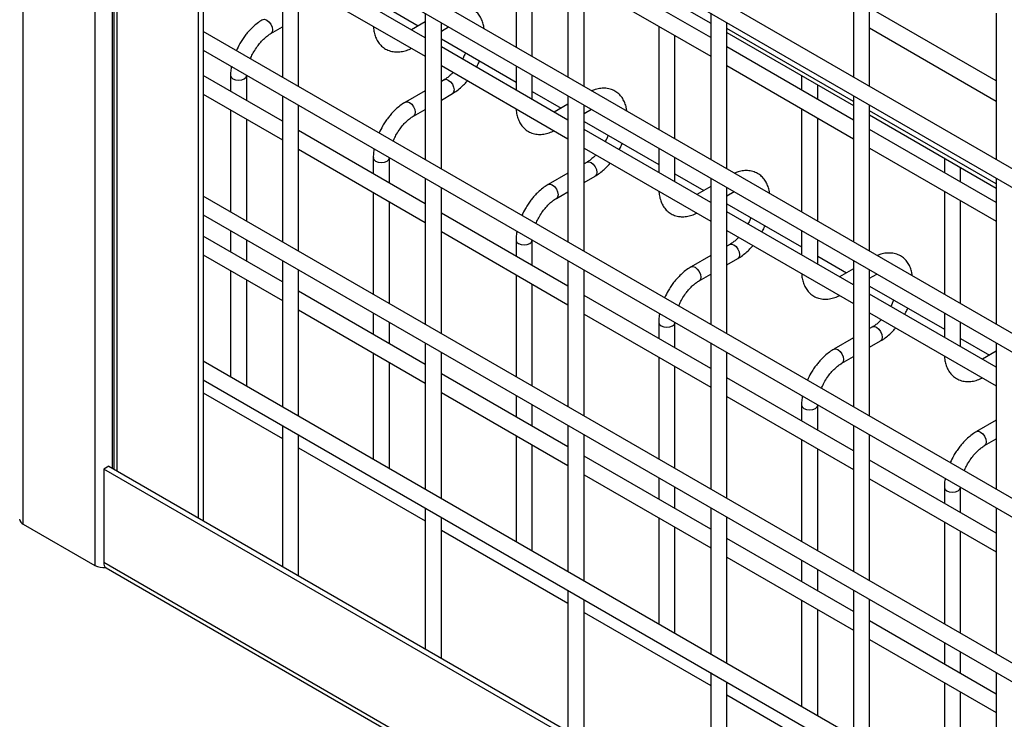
# Model space of a CAD drawing. Header units: inches. Extents: x 0.2 to 10.8, y 0.2 to 8.2.
# Tile 31 of 42: x 8.116 to 8.522, y 5.221 to 5.51. Entities that reach past the tile are written whole.
import ezdxf

# ---------------------------------------------------------------- set-up
doc = ezdxf.new("R2010")
doc.units = ezdxf.units.IN
doc.header["$MEASUREMENT"] = 0

msp = doc.modelspace()

# ---------------------------------------------------------------- linework, layer by layer
for p, q in [((8.117151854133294, 5.301418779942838), (8.117151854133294, 7.546906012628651)), ((8.14676195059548, 7.529812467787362), (8.14676195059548, 5.284325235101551)), ((8.153980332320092, 5.32448911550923), (8.153980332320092, 7.483117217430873)), ((8.154480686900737, 7.482828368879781), (8.154480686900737, 5.324200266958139)), ((8.15588657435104, 5.323388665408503), (8.15588657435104, 7.482016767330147)), ((8.189320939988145, 7.46271551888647), (8.189320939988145, 5.304087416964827)), ((8.191442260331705, 6.18158355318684), (8.191442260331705, 5.302862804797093)), ((9.493049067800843, 4.889478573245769), (8.191442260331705, 5.640880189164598)), ((8.191442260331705, 5.633182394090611), (9.493049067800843, 4.881780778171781)), ((9.493049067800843, 4.821433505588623), (8.191442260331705, 5.572835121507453)), ((8.191442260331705, 5.565137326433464), (9.493049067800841, 4.813735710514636)), ((8.22412717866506, 5.546268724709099), (8.22412717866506, 5.485921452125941)), ((8.341978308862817, 5.546279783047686), (8.341978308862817, 5.485932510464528)), ((8.459829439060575, 5.546290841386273), (8.459829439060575, 5.485943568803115)), ((8.230793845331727, 5.482072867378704), (8.230793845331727, 5.542420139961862)), ((8.320559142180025, 5.540900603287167), (8.320559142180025, 5.498297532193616)), ((8.348644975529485, 5.48208392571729), (8.348644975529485, 5.542431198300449)), ((8.466496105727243, 5.482094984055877), (8.466496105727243, 5.542442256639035)), ((8.327225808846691, 5.494448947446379), (8.327225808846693, 5.53705201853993)), ((8.348644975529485, 5.538343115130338), (8.400903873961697, 5.508174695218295)), ((8.283052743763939, 5.5022053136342), (8.230793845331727, 5.532373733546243)), ((8.400903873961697, 5.502216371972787), (8.348644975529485, 5.532384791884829)), ((8.230793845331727, 5.524675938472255), (8.283052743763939, 5.494507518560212)), ((8.348644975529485, 5.52468699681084), (8.400903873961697, 5.494518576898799)), ((8.268300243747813, 5.514032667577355), (8.280216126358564, 5.507153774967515)), ((8.283052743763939, 5.512251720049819), (8.283052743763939, 5.451904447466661)), ((8.400903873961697, 5.512262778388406), (8.400903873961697, 5.451915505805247)), ((8.518755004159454, 5.484394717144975), (8.466496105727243, 5.514563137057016)), ((8.518755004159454, 5.512273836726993), (8.518755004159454, 5.451926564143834)), ((8.283052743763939, 5.508791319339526), (8.277348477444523, 5.505498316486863)), ((8.289719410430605, 5.448055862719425), (8.289719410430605, 5.508403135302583)), ((8.379484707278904, 5.506883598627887), (8.379484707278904, 5.464280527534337)), ((8.407570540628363, 5.448066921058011), (8.407570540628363, 5.508414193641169)), ((9.493049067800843, 4.753388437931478), (8.191442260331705, 5.504790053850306)), ((8.219345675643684, 5.503873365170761), (8.22412717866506, 5.506633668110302)), ((8.289719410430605, 5.504942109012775), (8.292717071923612, 5.506672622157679)), ((8.38615137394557, 5.460431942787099), (8.38615137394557, 5.503035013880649)), ((8.459829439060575, 5.475884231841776), (8.407570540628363, 5.506052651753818)), ((8.407570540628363, 5.504326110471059), (8.459829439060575, 5.474157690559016)), ((8.466496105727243, 5.506228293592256), (8.518755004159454, 5.476059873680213)), ((8.289719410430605, 5.501667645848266), (8.320559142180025, 5.483864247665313)), ((8.191442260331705, 5.49709225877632), (9.493049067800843, 4.745690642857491)), ((8.341978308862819, 5.46818830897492), (8.289719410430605, 5.498356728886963)), ((8.459829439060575, 5.468199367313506), (8.407570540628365, 5.498367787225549)), ((8.289719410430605, 5.490658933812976), (8.341978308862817, 5.460490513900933)), ((8.320559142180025, 5.490599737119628), (8.320559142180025, 5.48055333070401)), ((8.407570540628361, 5.490669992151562), (8.459829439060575, 5.46050157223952)), ((8.22412717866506, 5.467686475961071), (8.191442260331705, 5.486555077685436)), ((8.202708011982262, 5.486602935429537), (8.202708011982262, 5.480051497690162)), ((8.209374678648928, 5.476202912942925), (8.209374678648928, 5.486602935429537)), ((8.327225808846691, 5.476704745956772), (8.327225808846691, 5.486751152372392)), ((8.438410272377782, 5.486522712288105), (8.438410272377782, 5.480564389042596)), ((8.290936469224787, 5.484865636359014), (8.289719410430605, 5.484163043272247)), ((8.44507693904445, 5.476715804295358), (8.44507693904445, 5.482674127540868)), ((8.191442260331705, 5.478857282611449), (8.22412717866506, 5.459988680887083)), ((8.283052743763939, 5.480314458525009), (8.274938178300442, 5.475630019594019)), ((8.289719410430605, 5.476465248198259), (8.294269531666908, 5.479091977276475)), ((8.327225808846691, 5.480015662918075), (8.339141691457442, 5.473136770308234)), ((8.22412717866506, 5.478223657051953), (8.22412717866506, 5.417876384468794)), ((8.230793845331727, 5.414027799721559), (8.230793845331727, 5.474375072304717)), ((8.341978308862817, 5.474774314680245), (8.336274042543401, 5.471481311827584)), ((8.341978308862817, 5.47823471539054), (8.341978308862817, 5.417887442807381)), ((8.348644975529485, 5.414038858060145), (8.348644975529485, 5.474386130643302)), ((8.459829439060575, 5.478245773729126), (8.459829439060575, 5.417898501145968)), ((8.466496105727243, 5.414049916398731), (8.466496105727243, 5.474397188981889)), ((8.202708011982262, 5.472353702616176), (8.202708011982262, 5.430241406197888)), ((8.278271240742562, 5.469856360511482), (8.283052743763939, 5.472616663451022)), ((8.348644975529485, 5.470925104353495), (8.35164263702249, 5.472655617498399)), ((8.438410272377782, 5.472866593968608), (8.438410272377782, 5.430263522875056)), ((8.518755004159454, 5.441867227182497), (8.466496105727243, 5.472035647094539)), ((8.466496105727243, 5.470309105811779), (8.518755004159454, 5.440140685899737)), ((8.209374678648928, 5.42639282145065), (8.209374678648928, 5.468505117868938)), ((8.348644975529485, 5.467650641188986), (8.379484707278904, 5.449847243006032)), ((8.44507693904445, 5.42641493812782), (8.44507693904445, 5.46901800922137)), ((8.283052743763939, 5.433669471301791), (8.230793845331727, 5.463837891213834)), ((8.400903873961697, 5.43417130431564), (8.348644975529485, 5.464339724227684)), ((8.518755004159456, 5.434182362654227), (8.466496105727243, 5.46435078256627)), ((8.230793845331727, 5.456140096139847), (8.283052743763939, 5.425971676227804)), ((8.348644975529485, 5.456641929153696), (8.400903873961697, 5.426473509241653)), ((8.379484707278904, 5.456582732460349), (8.379484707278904, 5.446536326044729)), ((8.466496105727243, 5.456652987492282), (8.518755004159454, 5.426484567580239)), ((8.26163357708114, 5.452585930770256), (8.26163357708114, 5.446034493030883)), ((8.268300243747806, 5.442185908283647), (8.268300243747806, 5.452585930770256)), ((8.349862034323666, 5.450848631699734), (8.348644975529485, 5.450146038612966)), ((8.386151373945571, 5.442687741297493), (8.38615137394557, 5.452734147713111)), ((8.49733583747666, 5.452505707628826), (8.49733583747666, 5.446547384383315)), ((8.341978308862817, 5.44629745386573), (8.33386374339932, 5.441613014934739)), ((8.38615137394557, 5.445998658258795), (8.39806725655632, 5.439119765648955)), ((8.504002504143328, 5.442698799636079), (8.504002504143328, 5.448657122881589)), ((8.283052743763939, 5.444206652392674), (8.283052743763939, 5.383859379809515)), ((8.348644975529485, 5.44244824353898), (8.353195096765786, 5.445074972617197)), ((8.400903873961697, 5.444217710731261), (8.400903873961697, 5.383870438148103)), ((8.518755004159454, 5.444228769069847), (8.518755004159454, 5.383881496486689)), ((8.26163357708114, 5.438336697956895), (8.26163357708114, 5.396224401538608)), ((8.289719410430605, 5.380010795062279), (8.289719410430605, 5.440358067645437)), ((8.33719680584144, 5.435839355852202), (8.341978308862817, 5.438599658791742)), ((8.400903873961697, 5.440757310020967), (8.39519960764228, 5.437464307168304)), ((8.407570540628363, 5.380021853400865), (8.407570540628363, 5.440369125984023)), ((8.407570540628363, 5.436908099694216), (8.410568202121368, 5.438638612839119)), ((8.49733583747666, 5.438849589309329), (8.49733583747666, 5.396246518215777)), ((9.493049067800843, 4.685343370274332), (8.191442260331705, 5.43674498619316)), ((8.268300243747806, 5.39237581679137), (8.268300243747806, 5.434488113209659)), ((8.407570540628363, 5.433633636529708), (8.438410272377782, 5.415830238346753)), ((8.504002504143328, 5.392397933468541), (8.504002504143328, 5.435001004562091)), ((8.341978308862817, 5.399652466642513), (8.289719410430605, 5.429820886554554)), ((8.459829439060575, 5.400154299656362), (8.407570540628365, 5.430322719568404)), ((8.191442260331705, 5.429047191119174), (9.493049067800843, 4.677645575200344)), ((8.202708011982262, 5.422543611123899), (8.202708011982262, 5.413707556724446)), ((8.289719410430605, 5.422123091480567), (8.341978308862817, 5.391954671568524)), ((8.407570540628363, 5.422624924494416), (8.459829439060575, 5.392456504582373)), ((8.438410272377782, 5.42256572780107), (8.438410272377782, 5.412519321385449)), ((8.22412717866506, 5.401342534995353), (8.191442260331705, 5.420211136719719)), ((8.209374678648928, 5.40985897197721), (8.209374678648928, 5.418695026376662)), ((8.320559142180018, 5.418568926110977), (8.32055914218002, 5.412017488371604)), ((8.327225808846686, 5.408168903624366), (8.327225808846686, 5.418568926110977)), ((8.44507693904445, 5.408670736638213), (8.44507693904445, 5.418717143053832)), ((8.408787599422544, 5.416831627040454), (8.407570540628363, 5.416129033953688)), ((8.191442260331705, 5.412513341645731), (8.22412717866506, 5.393644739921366)), ((8.22412717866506, 5.410178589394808), (8.22412717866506, 5.349831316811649)), ((8.341978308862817, 5.410189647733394), (8.341978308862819, 5.349842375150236)), ((8.400903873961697, 5.412280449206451), (8.3927893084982, 5.40759601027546)), ((8.407570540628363, 5.408431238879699), (8.412120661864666, 5.411057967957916)), ((8.44507693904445, 5.411981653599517), (8.4569928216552, 5.405102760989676)), ((8.459829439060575, 5.41020070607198), (8.459829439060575, 5.349853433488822)), ((8.202708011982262, 5.406009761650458), (8.202708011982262, 5.362196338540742)), ((8.230793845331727, 5.345982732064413), (8.230793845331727, 5.40633000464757)), ((8.348644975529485, 5.345993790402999), (8.348644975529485, 5.406341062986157)), ((8.459829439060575, 5.406740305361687), (8.454125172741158, 5.403447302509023)), ((8.466496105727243, 5.346004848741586), (8.466496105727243, 5.406352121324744)), ((8.209374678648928, 5.358347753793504), (8.209374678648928, 5.402161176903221)), ((8.32055914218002, 5.404319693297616), (8.32055914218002, 5.362207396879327)), ((8.39612237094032, 5.401822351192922), (8.400903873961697, 5.404582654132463)), ((8.466496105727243, 5.402891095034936), (8.469493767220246, 5.404621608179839)), ((8.283052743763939, 5.367325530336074), (8.230793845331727, 5.397493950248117)), ((8.327225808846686, 5.35835881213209), (8.327225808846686, 5.40047110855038)), ((8.466496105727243, 5.399616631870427), (8.49733583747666, 5.381813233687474)), ((8.400903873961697, 5.365635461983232), (8.348644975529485, 5.395803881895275)), ((8.518755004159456, 5.366137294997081), (8.466496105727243, 5.396305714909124)), ((8.230793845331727, 5.389796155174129), (8.283052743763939, 5.359627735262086)), ((8.26163357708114, 5.38852660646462), (8.26163357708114, 5.379690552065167)), ((8.348644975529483, 5.388106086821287), (8.400903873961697, 5.357937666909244)), ((8.466496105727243, 5.388607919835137), (8.518755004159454, 5.358439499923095)), ((8.49733583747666, 5.388548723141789), (8.49733583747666, 5.378502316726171)), ((8.268300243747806, 5.375841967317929), (8.268300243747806, 5.384678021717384)), ((8.379484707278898, 5.384551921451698), (8.379484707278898, 5.378000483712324)), ((8.386151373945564, 5.374151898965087), (8.386151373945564, 5.384551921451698)), ((8.467713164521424, 5.382814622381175), (8.466496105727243, 5.382112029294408)), ((8.504002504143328, 5.374653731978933), (8.504002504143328, 5.384700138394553)), ((8.459829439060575, 5.37826344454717), (8.451714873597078, 5.37357900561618)), ((8.466496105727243, 5.374414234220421), (8.471046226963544, 5.377040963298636)), ((8.504002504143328, 5.377964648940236), (8.515918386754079, 5.371085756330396)), ((8.283052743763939, 5.376161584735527), (8.283052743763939, 5.315814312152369)), ((8.400903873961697, 5.376172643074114), (8.400903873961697, 5.315825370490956)), ((8.518755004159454, 5.372723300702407), (8.513050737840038, 5.369430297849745)), ((8.518755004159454, 5.376183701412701), (8.518755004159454, 5.315836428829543)), ((9.493049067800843, 4.617298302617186), (8.191442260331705, 5.368699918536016)), ((8.26163357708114, 5.371992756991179), (8.26163357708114, 5.328179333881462)), ((8.289719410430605, 5.311965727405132), (8.289719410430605, 5.37231299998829)), ((8.379484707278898, 5.370302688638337), (8.379484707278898, 5.328190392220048)), ((8.407570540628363, 5.31197678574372), (8.407570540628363, 5.372324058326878)), ((8.455047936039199, 5.367805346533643), (8.459829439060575, 5.370565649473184)), ((8.268300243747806, 5.324330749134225), (8.268300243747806, 5.368144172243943)), ((8.386151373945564, 5.324341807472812), (8.386151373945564, 5.366454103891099)), ((8.191442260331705, 5.361002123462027), (9.493049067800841, 4.609600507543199)), ((8.341978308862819, 5.333308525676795), (8.289719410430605, 5.363476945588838)), ((8.459829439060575, 5.331618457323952), (8.407570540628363, 5.361786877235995)), ((8.191442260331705, 5.355637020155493), (8.22412717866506, 5.336768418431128)), ((8.289719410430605, 5.35577915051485), (8.341978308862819, 5.325610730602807)), ((8.320559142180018, 5.354509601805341), (8.320559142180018, 5.345673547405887)), ((8.407570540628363, 5.354089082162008), (8.459829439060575, 5.323920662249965)), ((8.327225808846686, 5.34182496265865), (8.327225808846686, 5.350661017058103)), ((8.438410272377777, 5.350534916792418), (8.438410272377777, 5.343983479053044)), ((8.445076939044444, 5.340134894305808), (8.445076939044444, 5.350534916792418)), ((8.518755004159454, 5.344246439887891), (8.510640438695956, 5.3395620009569)), ((8.22412717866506, 5.342133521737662), (8.22412717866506, 5.283994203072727)), ((8.341978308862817, 5.342144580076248), (8.341978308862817, 5.281797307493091)), ((8.459829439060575, 5.342155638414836), (8.459829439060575, 5.281808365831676)), ((8.230793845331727, 5.280145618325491), (8.230793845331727, 5.338284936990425)), ((8.320559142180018, 5.337975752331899), (8.320559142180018, 5.294162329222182)), ((8.348644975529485, 5.277948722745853), (8.348644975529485, 5.338295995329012)), ((8.438410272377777, 5.336285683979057), (8.438410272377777, 5.294173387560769)), ((8.466496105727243, 5.27795978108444), (8.466496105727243, 5.338307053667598)), ((8.513973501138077, 5.333788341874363), (8.518755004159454, 5.336548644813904)), ((8.230793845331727, 5.33291983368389), (8.283052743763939, 5.302751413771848)), ((8.327225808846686, 5.290313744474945), (8.327225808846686, 5.334127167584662)), ((8.445076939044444, 5.290324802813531), (8.445076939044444, 5.33243709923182)), ((8.400903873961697, 5.299291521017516), (8.348644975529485, 5.329459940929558)), ((8.152492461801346, 5.325348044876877), (8.150371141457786, 5.324123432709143)), ((8.150371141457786, 5.324123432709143), (8.150371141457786, 5.285514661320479)), ((9.52775622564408, 4.528975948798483), (8.150371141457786, 5.324123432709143)), ((8.152492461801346, 5.325348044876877), (9.52987754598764, 4.530200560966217)), ((8.518755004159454, 5.297601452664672), (8.466496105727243, 5.327769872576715)), ((8.348644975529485, 5.32176214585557), (8.400903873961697, 5.291593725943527)), ((8.379484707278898, 5.32049259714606), (8.379484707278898, 5.311656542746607)), ((8.466496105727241, 5.320072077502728), (8.518755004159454, 5.289903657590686)), ((8.386151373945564, 5.307807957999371), (8.386151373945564, 5.316644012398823)), ((8.497335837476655, 5.316517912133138), (8.497335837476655, 5.309966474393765)), ((8.504002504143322, 5.306117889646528), (8.504002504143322, 5.316517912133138)), ((8.283052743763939, 5.308116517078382), (8.283052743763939, 5.249977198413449)), ((8.400903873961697, 5.308127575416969), (8.400903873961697, 5.24778030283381)), ((8.518755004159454, 5.308138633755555), (8.518755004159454, 5.247791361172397)), ((8.289719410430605, 5.246128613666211), (8.289719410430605, 5.304267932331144)), ((8.379484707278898, 5.30395874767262), (8.379484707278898, 5.260145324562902)), ((8.407570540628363, 5.243931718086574), (8.407570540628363, 5.304278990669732)), ((8.117151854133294, 5.301418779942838), (8.14676195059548, 5.284325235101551)), ((8.386151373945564, 5.256296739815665), (8.386151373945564, 5.300110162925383)), ((8.497335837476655, 5.302268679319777), (8.497335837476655, 5.260156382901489)), ((8.289719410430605, 5.298902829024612), (8.341978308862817, 5.268734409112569)), ((8.459829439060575, 5.265274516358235), (8.407570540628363, 5.295442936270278)), ((8.504002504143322, 5.256307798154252), (8.504002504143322, 5.298420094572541)), ((8.407570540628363, 5.28774514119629), (8.459829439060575, 5.257576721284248)), ((9.52775622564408, 4.490367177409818), (8.150371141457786, 5.285514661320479)), ((8.151365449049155, 5.283317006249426), (9.52875053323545, 4.488169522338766)), ((8.438410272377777, 5.286475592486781), (8.438410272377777, 5.277639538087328)), ((8.445076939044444, 5.27379095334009), (8.445076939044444, 5.282627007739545)), ((8.341978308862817, 5.274099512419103), (8.341978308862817, 5.215960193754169)), ((8.459829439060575, 5.274110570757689), (8.459829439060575, 5.213763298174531)), ((8.348644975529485, 5.212111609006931), (8.348644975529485, 5.270250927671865)), ((8.438410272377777, 5.26994174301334), (8.438410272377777, 5.226128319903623)), ((8.466496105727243, 5.209914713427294), (8.466496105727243, 5.270261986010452)), ((8.348644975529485, 5.264885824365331), (8.400903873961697, 5.234717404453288)), ((8.445076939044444, 5.222279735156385), (8.445076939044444, 5.266093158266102)), ((8.518755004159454, 5.231257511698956), (8.466496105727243, 5.261425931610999)), ((8.466496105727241, 5.253728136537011), (8.518755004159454, 5.223559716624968)), ((8.497335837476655, 5.252458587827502), (8.497335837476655, 5.243622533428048)), ((8.504002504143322, 5.239773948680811), (8.504002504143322, 5.248610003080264)), ((8.400903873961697, 5.240082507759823), (8.400903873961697, 5.181943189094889)), ((8.518755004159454, 5.240093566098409), (8.518755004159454, 5.179746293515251)), ((8.407570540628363, 5.178094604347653), (8.407570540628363, 5.236233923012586)), ((8.497335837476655, 5.23592473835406), (8.497335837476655, 5.192111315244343)), ((8.407570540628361, 5.230868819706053), (8.459829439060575, 5.200700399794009)), ((8.504002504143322, 5.188262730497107), (8.504002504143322, 5.232076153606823))]:
    msp.add_line(p, q)
at = {"flags": 128}
for points in [[(8.215997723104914, 5.509638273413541), (8.216012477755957, 5.509646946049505), (8.216777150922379, 5.509795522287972), (8.217679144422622, 5.509481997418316), (8.218581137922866, 5.508754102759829), (8.219345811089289, 5.507722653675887), (8.219856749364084, 5.506544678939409), (8.220036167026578, 5.505399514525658)], [(8.220036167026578, 5.505399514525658), (8.219856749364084, 5.504461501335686), (8.219345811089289, 5.503873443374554), (8.219336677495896, 5.503868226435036)], [(8.202708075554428, 5.486614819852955), (8.202708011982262, 5.486602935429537), (8.202961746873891, 5.485866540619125), (8.20368432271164, 5.485242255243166)], [(8.20368432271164, 5.485242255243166), (8.204765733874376, 5.484825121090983), (8.206041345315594, 5.484678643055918), (8.207316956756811, 5.484825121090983), (8.20839836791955, 5.485242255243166), (8.209120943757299, 5.485866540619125), (8.209374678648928, 5.486602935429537), (8.209374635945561, 5.486612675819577)], [(8.290936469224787, 5.484865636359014), (8.291701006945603, 5.485014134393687), (8.292603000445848, 5.48470060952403), (8.293504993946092, 5.483972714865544), (8.294269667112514, 5.482941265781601), (8.294780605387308, 5.481763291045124), (8.294960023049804, 5.480618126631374), (8.294780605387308, 5.4796801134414), (8.294269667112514, 5.479092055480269), (8.294269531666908, 5.479091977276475)], [(8.274923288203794, 5.47562126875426), (8.274938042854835, 5.475629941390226), (8.275702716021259, 5.475778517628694), (8.276604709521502, 5.475464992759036), (8.277506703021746, 5.47473709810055), (8.278271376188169, 5.473705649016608), (8.278782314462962, 5.472527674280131), (8.278961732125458, 5.47138250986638)], [(8.278961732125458, 5.47138250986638), (8.278782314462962, 5.470444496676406), (8.278271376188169, 5.469856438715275), (8.278262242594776, 5.469851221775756)], [(8.261633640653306, 5.452597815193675), (8.26163357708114, 5.452585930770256), (8.26188731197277, 5.451849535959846), (8.262609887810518, 5.451225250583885)], [(8.262609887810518, 5.451225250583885), (8.263691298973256, 5.450808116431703), (8.264966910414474, 5.450661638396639), (8.266242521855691, 5.450808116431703), (8.267323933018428, 5.451225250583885), (8.268046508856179, 5.451849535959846), (8.268300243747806, 5.452585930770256), (8.26830020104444, 5.452595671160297)], [(8.349862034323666, 5.450848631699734), (8.350626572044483, 5.450997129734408), (8.351528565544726, 5.45068360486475), (8.35243055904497, 5.449955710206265), (8.353195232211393, 5.448924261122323), (8.353706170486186, 5.447746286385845), (8.353885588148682, 5.446601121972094), (8.353706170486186, 5.445663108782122), (8.353195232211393, 5.445075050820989), (8.353195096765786, 5.445074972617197)], [(8.333848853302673, 5.44160426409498), (8.333863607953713, 5.441612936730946), (8.334628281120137, 5.441761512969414), (8.335530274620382, 5.441447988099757), (8.336432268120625, 5.44072009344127), (8.337196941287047, 5.439688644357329), (8.337707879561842, 5.438510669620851), (8.337887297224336, 5.437365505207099)], [(8.337887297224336, 5.437365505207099), (8.337707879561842, 5.436427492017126), (8.337196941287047, 5.435839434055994), (8.337187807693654, 5.435834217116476)], [(8.320559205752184, 5.418580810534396), (8.320559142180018, 5.418568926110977), (8.320812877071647, 5.417832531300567), (8.321535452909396, 5.417208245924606)], [(8.321535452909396, 5.417208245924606), (8.322616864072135, 5.416791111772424), (8.323892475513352, 5.416644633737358), (8.32516808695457, 5.416791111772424), (8.326249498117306, 5.417208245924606), (8.326972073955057, 5.417832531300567), (8.327225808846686, 5.418568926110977), (8.327225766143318, 5.418578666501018)], [(8.408787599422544, 5.416831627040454), (8.409552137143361, 5.416980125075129), (8.410454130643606, 5.416666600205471), (8.411356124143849, 5.415938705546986), (8.412120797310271, 5.414907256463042), (8.412631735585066, 5.413729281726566), (8.41281115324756, 5.412584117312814), (8.412631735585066, 5.411646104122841), (8.412120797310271, 5.411058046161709), (8.412120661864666, 5.411057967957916)], [(8.392774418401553, 5.407587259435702), (8.392789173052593, 5.407595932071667), (8.393553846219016, 5.407744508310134), (8.39445583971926, 5.407430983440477), (8.395357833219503, 5.40670308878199), (8.396122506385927, 5.405671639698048), (8.39663344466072, 5.404493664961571), (8.396812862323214, 5.403348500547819)], [(8.396812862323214, 5.403348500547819), (8.39663344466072, 5.402410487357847), (8.396122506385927, 5.401822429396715), (8.396113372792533, 5.401817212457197)], [(8.379484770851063, 5.384563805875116), (8.379484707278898, 5.384551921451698), (8.379738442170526, 5.383815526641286), (8.380461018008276, 5.383191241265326)], [(8.380461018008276, 5.383191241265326), (8.381542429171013, 5.382774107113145), (8.382818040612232, 5.382627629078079), (8.384093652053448, 5.382774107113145), (8.385175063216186, 5.383191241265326), (8.385897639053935, 5.383815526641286), (8.386151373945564, 5.384551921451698), (8.386151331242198, 5.384561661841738)], [(8.467713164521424, 5.382814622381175), (8.468477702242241, 5.382963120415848), (8.469379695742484, 5.382649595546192), (8.470281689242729, 5.381921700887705), (8.471046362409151, 5.380890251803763), (8.471557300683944, 5.379712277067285), (8.47173671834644, 5.378567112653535), (8.471557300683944, 5.377629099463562), (8.471046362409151, 5.37704104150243), (8.471046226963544, 5.377040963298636)], [(8.451699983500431, 5.373570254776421), (8.451714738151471, 5.373578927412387), (8.452479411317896, 5.373727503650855), (8.453381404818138, 5.373413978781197), (8.454283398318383, 5.372686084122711), (8.455048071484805, 5.371654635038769), (8.455559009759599, 5.370476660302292), (8.455738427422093, 5.369331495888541)], [(8.455738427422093, 5.369331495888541), (8.455559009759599, 5.368393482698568), (8.455048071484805, 5.367805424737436), (8.455038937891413, 5.367800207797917)], [(8.438410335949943, 5.350546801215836), (8.438410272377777, 5.350534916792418), (8.438664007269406, 5.349798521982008), (8.439386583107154, 5.349174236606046)], [(8.439386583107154, 5.349174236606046), (8.440467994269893, 5.348757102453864), (8.44174360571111, 5.3486106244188), (8.443019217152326, 5.348757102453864), (8.444100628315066, 5.349174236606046), (8.444823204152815, 5.349798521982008), (8.445076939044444, 5.350534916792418), (8.445076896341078, 5.350544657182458)], [(8.51062554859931, 5.339553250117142), (8.510640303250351, 5.339561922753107), (8.511404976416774, 5.339710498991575), (8.512306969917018, 5.339396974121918), (8.513208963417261, 5.338669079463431), (8.513973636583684, 5.33763763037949), (8.514484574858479, 5.336459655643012), (8.514663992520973, 5.335314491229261)], [(8.514663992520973, 5.335314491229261), (8.514484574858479, 5.334376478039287), (8.513973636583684, 5.333788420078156), (8.51396450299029, 5.333783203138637)], [(8.497335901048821, 5.316529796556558), (8.497335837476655, 5.316517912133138), (8.497589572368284, 5.315781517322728), (8.498312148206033, 5.315157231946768)], [(8.498312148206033, 5.315157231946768), (8.499393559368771, 5.314740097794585), (8.500669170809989, 5.31459361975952), (8.501944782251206, 5.314740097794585), (8.503026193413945, 5.315157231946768), (8.503748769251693, 5.315781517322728), (8.504002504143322, 5.316517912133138), (8.504002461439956, 5.316527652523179)]]:
    msp.add_lwpolyline(points, dxfattribs=at)
for centre, radius, start, end in [((8.118211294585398, 5.303757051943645), 0.002567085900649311, 185.694799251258, 245.6253417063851), ((8.150327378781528, 5.291179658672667), 0.007726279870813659, 242.5181473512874, 275.8653963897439), ((8.152654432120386, 5.285223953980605), 0.00230172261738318, 172.7441703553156, 235.9436492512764)]:
    msp.add_arc(centre, radius, start, end)
for points, knots in [([(8.307351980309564, 5.505921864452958), (8.307293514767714, 5.506386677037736), (8.30714596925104, 5.50755969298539), (8.306587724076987, 5.50929158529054), (8.3056917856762, 5.51109527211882), (8.30445778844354, 5.512679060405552), (8.302883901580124, 5.513987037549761), (8.300952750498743, 5.51493797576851), (8.29880398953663, 5.515402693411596), (8.296563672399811, 5.515360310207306), (8.294597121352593, 5.514989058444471), (8.293377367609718, 5.514476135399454), (8.292889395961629, 5.514270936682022)], [0, 0, 0, 0, 0.06613393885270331, 0.1668977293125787, 0.2683987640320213, 0.3707452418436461, 0.4752610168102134, 0.5848283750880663, 0.7036992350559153, 0.8132201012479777, 0.9252772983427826, 1, 1, 1, 1]), ([(8.216018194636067, 5.509606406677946), (8.21574005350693, 5.509457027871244), (8.214778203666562, 5.508940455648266), (8.213241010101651, 5.507764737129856), (8.21147555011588, 5.506191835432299), (8.210017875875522, 5.504625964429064), (8.208755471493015, 5.503072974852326), (8.207629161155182, 5.501493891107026), (8.20633668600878, 5.499435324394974), (8.205573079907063, 5.497856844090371), (8.205110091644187, 5.496899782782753)], [0, 0, 0, 0, 0.06236704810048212, 0.2156737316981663, 0.3586198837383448, 0.490170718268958, 0.5900565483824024, 0.7030814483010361, 0.8199728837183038, 1, 1, 1, 1]), ([(8.261683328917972, 5.506843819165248), (8.261684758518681, 5.506732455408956), (8.261695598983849, 5.505887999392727), (8.261967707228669, 5.504402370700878), (8.262540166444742, 5.50242651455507), (8.263445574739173, 5.500621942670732), (8.264670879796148, 5.499028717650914), (8.266240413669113, 5.497712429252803), (8.268165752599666, 5.496748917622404), (8.27031041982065, 5.496275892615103), (8.272552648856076, 5.496285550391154), (8.274763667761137, 5.496759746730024), (8.276359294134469, 5.497300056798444), (8.277187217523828, 5.497770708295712), (8.277294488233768, 5.497831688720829)], [0, 0, 0, 0, 0.01372299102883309, 0.104059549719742, 0.1954722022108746, 0.2875577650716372, 0.3803993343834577, 0.4751661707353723, 0.574431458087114, 0.6820269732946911, 0.781307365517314, 0.8829200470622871, 0.9848304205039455, 1, 1, 1, 1]), ([(8.212336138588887, 5.496405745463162), (8.212798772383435, 5.497156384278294), (8.213449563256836, 5.498212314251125), (8.214538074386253, 5.499630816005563), (8.215500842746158, 5.500751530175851), (8.21668360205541, 5.501928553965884), (8.217916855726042, 5.502943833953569), (8.218826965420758, 5.503595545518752), (8.219284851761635, 5.503830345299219), (8.21934291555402, 5.503860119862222)], [0, 0, 0, 0, 0.233128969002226, 0.3279444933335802, 0.4832131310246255, 0.6411945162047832, 0.8069209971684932, 0.9755159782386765, 0.9999999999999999, 0.9999999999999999, 0.9999999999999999, 0.9999999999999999]), ([(8.21093042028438, 5.49353977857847), (8.211057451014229, 5.493847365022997), (8.211458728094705, 5.494818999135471), (8.211979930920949, 5.495761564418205), (8.212336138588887, 5.496405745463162)], [0, 0, 0, 0, 0.3165661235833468, 1, 1, 1, 1]), ([(8.29962409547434, 5.495949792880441), (8.29958108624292, 5.495827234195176), (8.29937247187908, 5.495232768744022), (8.29899027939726, 5.494342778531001), (8.298593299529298, 5.493601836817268), (8.298442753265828, 5.493320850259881)], [0, 0, 0, 0, 0.138836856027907, 0.6734219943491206, 1, 1, 1, 1]), ([(8.304208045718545, 5.489992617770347), (8.304534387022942, 5.490592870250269), (8.304995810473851, 5.491441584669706), (8.30535711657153, 5.492321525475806), (8.30546288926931, 5.492579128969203)], [0, 0, 0, 0, 0.7072490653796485, 1, 1, 1, 1]), ([(8.203080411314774, 5.490373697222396), (8.20302319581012, 5.490082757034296), (8.202819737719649, 5.489048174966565), (8.202699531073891, 5.487782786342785), (8.202728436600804, 5.486849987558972), (8.202735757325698, 5.486613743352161)], [0, 0, 0, 0, 0.2260965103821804, 0.8039982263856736, 1, 1, 1, 1]), ([(8.294599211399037, 5.487841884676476), (8.294263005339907, 5.487496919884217), (8.293522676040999, 5.486737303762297), (8.292340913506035, 5.485781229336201), (8.291441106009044, 5.485134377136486), (8.290991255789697, 5.484904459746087), (8.29093915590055, 5.484877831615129)], [0, 0, 0, 0, 0.2789557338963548, 0.6142634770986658, 0.9553255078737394, 1, 1, 1, 1]), ([(8.29426377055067, 5.479133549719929), (8.294566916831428, 5.479297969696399), (8.29555017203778, 5.4798312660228), (8.297104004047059, 5.481022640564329), (8.298842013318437, 5.482601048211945), (8.299953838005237, 5.483758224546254), (8.300462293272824, 5.484390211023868), (8.3004990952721, 5.484435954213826)], [0, 0, 0, 0, 0.1354788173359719, 0.4394256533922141, 0.7219268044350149, 0.979873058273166, 1, 1, 1, 1]), ([(8.366277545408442, 5.471904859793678), (8.366219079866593, 5.472369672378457), (8.366071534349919, 5.473542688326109), (8.365513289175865, 5.47527458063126), (8.364617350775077, 5.47707826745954), (8.363383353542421, 5.478662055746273), (8.361809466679, 5.479970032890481), (8.359878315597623, 5.480920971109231), (8.357729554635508, 5.481385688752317), (8.355489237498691, 5.481343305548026), (8.353522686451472, 5.480972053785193), (8.352302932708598, 5.480459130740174), (8.351814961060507, 5.480253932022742)], [0, 0, 0, 0, 0.0661339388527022, 0.1668977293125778, 0.2683987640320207, 0.3707452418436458, 0.4752610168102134, 0.5848283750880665, 0.7036992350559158, 0.8132201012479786, 0.9252772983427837, 1, 1, 1, 1]), ([(8.274943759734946, 5.475589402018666), (8.274665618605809, 5.475440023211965), (8.27370376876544, 5.474923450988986), (8.27216657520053, 5.473747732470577), (8.27040111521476, 5.472174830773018), (8.2689434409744, 5.470608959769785), (8.267681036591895, 5.469055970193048), (8.266554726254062, 5.467476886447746), (8.265262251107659, 5.465418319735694), (8.264498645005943, 5.463839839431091), (8.264035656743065, 5.462882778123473)], [0, 0, 0, 0, 0.06236704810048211, 0.2156737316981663, 0.3586198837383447, 0.490170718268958, 0.5900565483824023, 0.703081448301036, 0.8199728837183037, 1, 1, 1, 1]), ([(8.32060889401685, 5.472826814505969), (8.320610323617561, 5.472715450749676), (8.320621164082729, 5.471870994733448), (8.320893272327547, 5.470385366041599), (8.32146573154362, 5.468409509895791), (8.32237113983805, 5.466604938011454), (8.323596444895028, 5.465011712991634), (8.325165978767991, 5.463695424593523), (8.327091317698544, 5.462731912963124), (8.329235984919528, 5.462258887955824), (8.331478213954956, 5.462268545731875), (8.333689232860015, 5.462742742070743), (8.335284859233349, 5.463283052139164), (8.336112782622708, 5.463753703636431), (8.336220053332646, 5.463814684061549)], [0, 0, 0, 0, 0.01372299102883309, 0.104059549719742, 0.1954722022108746, 0.2875577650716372, 0.3803993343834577, 0.4751661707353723, 0.574431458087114, 0.6820269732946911, 0.781307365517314, 0.8829200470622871, 0.9848304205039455, 1, 1, 1, 1]), ([(8.271261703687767, 5.462388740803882), (8.271724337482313, 5.463139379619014), (8.272375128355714, 5.464195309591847), (8.273463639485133, 5.465613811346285), (8.274426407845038, 5.46673452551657), (8.275609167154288, 5.467911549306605), (8.276842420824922, 5.46892682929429), (8.277752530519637, 5.469578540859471), (8.278210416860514, 5.46981334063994), (8.278268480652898, 5.469843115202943)], [0, 0, 0, 0, 0.2331289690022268, 0.3279444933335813, 0.483213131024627, 0.6411945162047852, 0.8069209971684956, 0.9755159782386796, 1, 1, 1, 1]), ([(8.269855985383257, 5.45952277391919), (8.269983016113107, 5.459830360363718), (8.270384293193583, 5.460801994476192), (8.270905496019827, 5.461744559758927), (8.271261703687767, 5.462388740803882)], [0, 0, 0, 0, 0.3165661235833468, 1, 1, 1, 1]), ([(8.358549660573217, 5.461932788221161), (8.358506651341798, 5.461810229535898), (8.358298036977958, 5.461215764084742), (8.357915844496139, 5.460325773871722), (8.357518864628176, 5.459584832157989), (8.357368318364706, 5.4593038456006)], [0, 0, 0, 0, 0.138836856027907, 0.6734219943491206, 1, 1, 1, 1]), ([(8.363133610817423, 5.455975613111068), (8.36345995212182, 5.456575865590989), (8.363921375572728, 5.457424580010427), (8.36428268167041, 5.458304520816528), (8.36438845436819, 5.458562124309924)], [0, 0, 0, 0, 0.7072490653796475, 1, 1, 1, 1]), ([(8.262005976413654, 5.456356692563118), (8.261948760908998, 5.456065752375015), (8.261745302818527, 5.455031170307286), (8.26162509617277, 5.453765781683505), (8.261654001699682, 5.452832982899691), (8.261661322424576, 5.452596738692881)], [0, 0, 0, 0, 0.2260965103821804, 0.8039982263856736, 1, 1, 1, 1]), ([(8.353524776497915, 5.453824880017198), (8.353188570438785, 5.453479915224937), (8.352448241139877, 5.452720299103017), (8.351266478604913, 5.451764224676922), (8.350366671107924, 5.451117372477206), (8.349916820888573, 5.450887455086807), (8.34986472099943, 5.450860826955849)], [0, 0, 0, 0, 0.2789557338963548, 0.6142634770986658, 0.9553255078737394, 1, 1, 1, 1]), ([(8.353189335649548, 5.44511654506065), (8.353492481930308, 5.445280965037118), (8.35447573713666, 5.44581426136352), (8.356029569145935, 5.447005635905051), (8.357767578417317, 5.448584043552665), (8.358879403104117, 5.449741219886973), (8.359387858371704, 5.450373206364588), (8.359424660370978, 5.450418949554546)], [0, 0, 0, 0, 0.1354788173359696, 0.4394256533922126, 0.7219268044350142, 0.9798730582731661, 1, 1, 1, 1]), ([(8.42520311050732, 5.4378878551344), (8.42514464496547, 5.438352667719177), (8.424997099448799, 5.43952568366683), (8.424438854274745, 5.441257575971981), (8.423542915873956, 5.443061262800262), (8.422308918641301, 5.444645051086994), (8.42073503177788, 5.445953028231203), (8.418803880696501, 5.446903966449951), (8.416655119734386, 5.447368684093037), (8.41441480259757, 5.447326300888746), (8.41244825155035, 5.446955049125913), (8.411228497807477, 5.446442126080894), (8.410740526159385, 5.446236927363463)], [0, 0, 0, 0, 0.0661339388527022, 0.1668977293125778, 0.2683987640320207, 0.3707452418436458, 0.4752610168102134, 0.5848283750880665, 0.7036992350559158, 0.8132201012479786, 0.9252772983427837, 1, 1, 1, 1]), ([(8.333869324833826, 5.441572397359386), (8.333591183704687, 5.441423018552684), (8.332629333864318, 5.440906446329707), (8.33109214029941, 5.439730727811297), (8.329326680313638, 5.438157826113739), (8.32786900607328, 5.436591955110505), (8.326606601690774, 5.435038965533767), (8.32548029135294, 5.433459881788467), (8.324187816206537, 5.431401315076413), (8.323424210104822, 5.42982283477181), (8.322961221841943, 5.428865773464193)], [0, 0, 0, 0, 0.06236704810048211, 0.2156737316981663, 0.3586198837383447, 0.490170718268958, 0.5900565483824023, 0.703081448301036, 0.8199728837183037, 1, 1, 1, 1]), ([(8.379534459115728, 5.438809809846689), (8.37953588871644, 5.438698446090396), (8.379546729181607, 5.437853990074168), (8.379818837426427, 5.436368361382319), (8.3803912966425, 5.434392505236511), (8.38129670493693, 5.432587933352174), (8.382522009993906, 5.430994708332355), (8.384091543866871, 5.429678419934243), (8.386016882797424, 5.428714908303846), (8.388161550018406, 5.428241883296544), (8.390403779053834, 5.428251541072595), (8.392614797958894, 5.428725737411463), (8.394210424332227, 5.429266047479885), (8.395038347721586, 5.429736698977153), (8.395145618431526, 5.429797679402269)], [0, 0, 0, 0, 0.01372299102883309, 0.104059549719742, 0.1954722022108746, 0.2875577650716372, 0.3803993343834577, 0.4751661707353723, 0.574431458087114, 0.6820269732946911, 0.781307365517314, 0.8829200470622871, 0.9848304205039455, 1, 1, 1, 1]), ([(8.330187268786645, 5.428371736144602), (8.330649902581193, 5.429122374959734), (8.331300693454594, 5.430178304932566), (8.332389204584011, 5.431596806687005), (8.333351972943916, 5.432717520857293), (8.334534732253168, 5.433894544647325), (8.3357679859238, 5.43490982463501), (8.336678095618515, 5.435561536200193), (8.337135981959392, 5.435796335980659), (8.337194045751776, 5.435826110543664)], [0, 0, 0, 0, 0.233128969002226, 0.3279444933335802, 0.4832131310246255, 0.6411945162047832, 0.8069209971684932, 0.9755159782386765, 0.9999999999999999, 0.9999999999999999, 0.9999999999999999, 0.9999999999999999]), ([(8.328781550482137, 5.42550576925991), (8.328908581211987, 5.425813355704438), (8.329309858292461, 5.426784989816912), (8.329831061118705, 5.427727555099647), (8.330187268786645, 5.428371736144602)], [0, 0, 0, 0, 0.3165661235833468, 1, 1, 1, 1]), ([(8.417475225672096, 5.427915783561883), (8.417432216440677, 5.427793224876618), (8.41722360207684, 5.427198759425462), (8.416841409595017, 5.426308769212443), (8.416444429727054, 5.425567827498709), (8.416293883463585, 5.425286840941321)], [0, 0, 0, 0, 0.1388368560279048, 0.6734219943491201, 0.9999999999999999, 0.9999999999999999, 0.9999999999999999, 0.9999999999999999]), ([(8.320931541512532, 5.422339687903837), (8.320874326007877, 5.422048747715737), (8.320670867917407, 5.421014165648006), (8.32055066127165, 5.419748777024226), (8.32057956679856, 5.418815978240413), (8.320586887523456, 5.418579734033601)], [0, 0, 0, 0, 0.2260965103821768, 0.8039982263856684, 1, 1, 1, 1]), ([(8.422059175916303, 5.421958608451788), (8.4223855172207, 5.422558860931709), (8.422846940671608, 5.423407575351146), (8.423208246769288, 5.424287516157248), (8.423314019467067, 5.424545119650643)], [0, 0, 0, 0, 0.7072490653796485, 1, 1, 1, 1]), ([(8.412450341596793, 5.419807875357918), (8.412114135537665, 5.419462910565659), (8.411373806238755, 5.418703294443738), (8.410192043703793, 5.417747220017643), (8.409292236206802, 5.417100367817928), (8.408842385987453, 5.416870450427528), (8.408790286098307, 5.41684382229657)], [0, 0, 0, 0, 0.2789557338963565, 0.6142634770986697, 0.9553255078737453, 0.9999999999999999, 0.9999999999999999, 0.9999999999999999, 0.9999999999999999]), ([(8.412114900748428, 5.41109954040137), (8.412418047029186, 5.411263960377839), (8.413401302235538, 5.41179725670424), (8.414955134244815, 5.412988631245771), (8.416693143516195, 5.414567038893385), (8.417804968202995, 5.415724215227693), (8.418313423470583, 5.416356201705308), (8.418350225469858, 5.416401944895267)], [0, 0, 0, 0, 0.1354788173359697, 0.4394256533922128, 0.7219268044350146, 0.9798730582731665, 1, 1, 1, 1]), ([(8.4841286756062, 5.403870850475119), (8.48407021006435, 5.404335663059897), (8.483922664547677, 5.405508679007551), (8.483364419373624, 5.407240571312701), (8.482468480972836, 5.409044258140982), (8.48123448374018, 5.410628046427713), (8.479660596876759, 5.411936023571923), (8.477729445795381, 5.412886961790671), (8.475580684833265, 5.413351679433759), (8.47334036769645, 5.413309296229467), (8.47137381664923, 5.412938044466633), (8.470154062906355, 5.412425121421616), (8.469666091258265, 5.412219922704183)], [0, 0, 0, 0, 0.06613393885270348, 0.1668977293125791, 0.2683987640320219, 0.370745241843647, 0.4752610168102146, 0.5848283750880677, 0.703699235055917, 0.8132201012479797, 0.9252772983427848, 0.9999999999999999, 0.9999999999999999, 0.9999999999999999, 0.9999999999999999]), ([(8.392794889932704, 5.407555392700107), (8.392516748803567, 5.407406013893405), (8.391554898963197, 5.406889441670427), (8.390017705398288, 5.405713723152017), (8.388252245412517, 5.40414082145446), (8.386794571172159, 5.402574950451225), (8.385532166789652, 5.401021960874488), (8.38440585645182, 5.399442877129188), (8.383113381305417, 5.397384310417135), (8.3823497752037, 5.395805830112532), (8.381886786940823, 5.394848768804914)], [0, 0, 0, 0, 0.06236704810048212, 0.2156737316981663, 0.3586198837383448, 0.490170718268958, 0.5900565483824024, 0.7030814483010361, 0.8199728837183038, 1, 1, 1, 1]), ([(8.389112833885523, 5.394354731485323), (8.389575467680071, 5.395105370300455), (8.390226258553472, 5.396161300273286), (8.39131476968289, 5.397579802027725), (8.392277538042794, 5.398700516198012), (8.393460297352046, 5.399877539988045), (8.394693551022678, 5.40089281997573), (8.395603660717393, 5.401544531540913), (8.39606154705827, 5.40177933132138), (8.396119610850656, 5.401809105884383)], [0, 0, 0, 0, 0.233128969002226, 0.3279444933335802, 0.4832131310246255, 0.6411945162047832, 0.8069209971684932, 0.9755159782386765, 0.9999999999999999, 0.9999999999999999, 0.9999999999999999, 0.9999999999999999]), ([(8.438460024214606, 5.404792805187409), (8.438461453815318, 5.404681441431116), (8.438472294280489, 5.403836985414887), (8.438744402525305, 5.40235135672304), (8.43931686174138, 5.400375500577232), (8.440222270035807, 5.398570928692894), (8.441447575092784, 5.396977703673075), (8.443017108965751, 5.395661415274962), (8.444942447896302, 5.394697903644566), (8.447087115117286, 5.394224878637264), (8.449329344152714, 5.394234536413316), (8.451540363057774, 5.394708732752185), (8.453135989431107, 5.395249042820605), (8.453963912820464, 5.395719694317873), (8.454071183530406, 5.39578067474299)], [0, 0, 0, 0, 0.01372299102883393, 0.1040595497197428, 0.1954722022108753, 0.2875577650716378, 0.3803993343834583, 0.4751661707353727, 0.5744314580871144, 0.6820269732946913, 0.7813073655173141, 0.8829200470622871, 0.9848304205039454, 1, 1, 1, 1]), ([(8.387707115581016, 5.391488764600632), (8.387834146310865, 5.391796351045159), (8.388235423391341, 5.392767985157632), (8.388756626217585, 5.393710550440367), (8.389112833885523, 5.394354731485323)], [0, 0, 0, 0, 0.3165661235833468, 1, 1, 1, 1]), ([(8.476400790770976, 5.393898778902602), (8.476357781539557, 5.393776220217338), (8.476149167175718, 5.393181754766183), (8.475766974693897, 5.392291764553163), (8.475369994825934, 5.391550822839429), (8.475219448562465, 5.39126983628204)], [0, 0, 0, 0, 0.1388368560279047, 0.6734219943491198, 1, 1, 1, 1]), ([(8.480984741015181, 5.387941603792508), (8.48131108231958, 5.38854185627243), (8.481772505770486, 5.389390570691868), (8.482133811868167, 5.390270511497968), (8.482239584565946, 5.390528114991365)], [0, 0, 0, 0, 0.7072490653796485, 1, 1, 1, 1]), ([(8.37985710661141, 5.388322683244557), (8.379799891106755, 5.388031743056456), (8.379596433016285, 5.386997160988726), (8.379476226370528, 5.385731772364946), (8.37950513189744, 5.384798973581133), (8.379512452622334, 5.384562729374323)], [0, 0, 0, 0, 0.2260965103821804, 0.8039982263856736, 1, 1, 1, 1]), ([(8.471375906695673, 5.385790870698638), (8.471039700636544, 5.385445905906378), (8.470299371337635, 5.384686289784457), (8.469117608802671, 5.383730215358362), (8.468217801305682, 5.383083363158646), (8.467767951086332, 5.382853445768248), (8.467715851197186, 5.382826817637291)], [0, 0, 0, 0, 0.2789557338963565, 0.6142634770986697, 0.9553255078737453, 0.9999999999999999, 0.9999999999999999, 0.9999999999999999, 0.9999999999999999]), ([(8.471040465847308, 5.377082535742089), (8.471343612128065, 5.37724695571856), (8.472326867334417, 5.377780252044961), (8.473880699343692, 5.378971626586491), (8.475618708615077, 5.380550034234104), (8.47673053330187, 5.381707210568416), (8.477238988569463, 5.382339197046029), (8.477275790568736, 5.382384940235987)], [0, 0, 0, 0, 0.1354788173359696, 0.4394256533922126, 0.7219268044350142, 0.9798730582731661, 1, 1, 1, 1]), ([(8.451720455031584, 5.373538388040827), (8.451442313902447, 5.373389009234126), (8.450480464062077, 5.372872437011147), (8.448943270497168, 5.371696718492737), (8.447177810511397, 5.37012381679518), (8.445720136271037, 5.368557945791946), (8.444457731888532, 5.367004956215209), (8.443331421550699, 5.365425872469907), (8.442038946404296, 5.363367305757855), (8.441275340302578, 5.361788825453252), (8.440812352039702, 5.360831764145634)], [0, 0, 0, 0, 0.06236704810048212, 0.2156737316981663, 0.3586198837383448, 0.490170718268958, 0.5900565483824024, 0.7030814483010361, 0.8199728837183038, 1, 1, 1, 1]), ([(8.497385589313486, 5.37077580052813), (8.497387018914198, 5.370664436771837), (8.497397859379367, 5.369819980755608), (8.497669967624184, 5.36833435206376), (8.498242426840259, 5.366358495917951), (8.499147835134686, 5.364553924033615), (8.500373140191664, 5.362960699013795), (8.50194267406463, 5.361644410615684), (8.50386801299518, 5.360680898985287), (8.506012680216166, 5.360207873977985), (8.508254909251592, 5.360217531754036), (8.510465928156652, 5.360691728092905), (8.512061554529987, 5.361232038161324), (8.512889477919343, 5.361702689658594), (8.512996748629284, 5.36176367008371)], [0, 0, 0, 0, 0.01372299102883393, 0.1040595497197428, 0.1954722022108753, 0.2875577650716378, 0.3803993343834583, 0.4751661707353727, 0.5744314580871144, 0.6820269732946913, 0.7813073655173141, 0.8829200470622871, 0.9848304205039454, 1, 1, 1, 1]), ([(8.448038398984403, 5.360337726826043), (8.44850103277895, 5.361088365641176), (8.44915182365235, 5.362144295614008), (8.45024033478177, 5.363562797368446), (8.451203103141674, 5.364683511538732), (8.452385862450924, 5.365860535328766), (8.453619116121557, 5.366875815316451), (8.454529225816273, 5.367527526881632), (8.45498711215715, 5.367762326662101), (8.455045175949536, 5.367792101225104)], [0, 0, 0, 0, 0.2331289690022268, 0.3279444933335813, 0.483213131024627, 0.6411945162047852, 0.8069209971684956, 0.9755159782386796, 1, 1, 1, 1]), ([(8.446632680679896, 5.357471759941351), (8.446759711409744, 5.357779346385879), (8.447160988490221, 5.358750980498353), (8.447682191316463, 5.359693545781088), (8.448038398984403, 5.360337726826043)], [0, 0, 0, 0, 0.3165661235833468, 1, 1, 1, 1]), ([(8.43878267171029, 5.354305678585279), (8.438725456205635, 5.354014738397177), (8.438521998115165, 5.352980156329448), (8.438401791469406, 5.351714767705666), (8.43843069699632, 5.350781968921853), (8.438438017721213, 5.350545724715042)], [0, 0, 0, 0, 0.2260965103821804, 0.8039982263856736, 1, 1, 1, 1]), ([(8.510646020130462, 5.339521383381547), (8.510367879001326, 5.339372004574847), (8.509406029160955, 5.338855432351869), (8.507868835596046, 5.337679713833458), (8.506103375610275, 5.3361068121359), (8.504645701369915, 5.334540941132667), (8.50338329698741, 5.332987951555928), (8.502256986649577, 5.331408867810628), (8.500964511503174, 5.329350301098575), (8.500200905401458, 5.327771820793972), (8.499737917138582, 5.326814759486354)], [0, 0, 0, 0, 0.06236704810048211, 0.2156737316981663, 0.3586198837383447, 0.490170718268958, 0.5900565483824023, 0.703081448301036, 0.8199728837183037, 1, 1, 1, 1]), ([(8.506963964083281, 5.326320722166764), (8.50742659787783, 5.327071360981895), (8.50807738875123, 5.328127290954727), (8.509165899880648, 5.329545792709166), (8.510128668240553, 5.330666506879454), (8.511311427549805, 5.331843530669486), (8.512544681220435, 5.332858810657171), (8.513454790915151, 5.333510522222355), (8.513912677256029, 5.33374532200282), (8.513970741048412, 5.333775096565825)], [0, 0, 0, 0, 0.233128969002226, 0.3279444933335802, 0.4832131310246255, 0.6411945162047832, 0.8069209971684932, 0.9755159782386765, 0.9999999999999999, 0.9999999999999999, 0.9999999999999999, 0.9999999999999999]), ([(8.505558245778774, 5.323454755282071), (8.505685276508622, 5.323762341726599), (8.5060865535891, 5.324733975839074), (8.506607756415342, 5.325676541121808), (8.506963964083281, 5.326320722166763)], [0, 0, 0, 0, 0.3165661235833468, 1, 1, 1, 1]), ([(8.497708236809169, 5.320288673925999), (8.497651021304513, 5.319997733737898), (8.497447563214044, 5.318963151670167), (8.497327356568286, 5.317697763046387), (8.497356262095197, 5.316764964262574), (8.497363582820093, 5.316528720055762)], [0, 0, 0, 0, 0.2260965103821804, 0.8039982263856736, 1, 1, 1, 1])]:
    msp.add_open_spline(points, degree=3, knots=knots)

doc.saveas('drawing.dxf')
